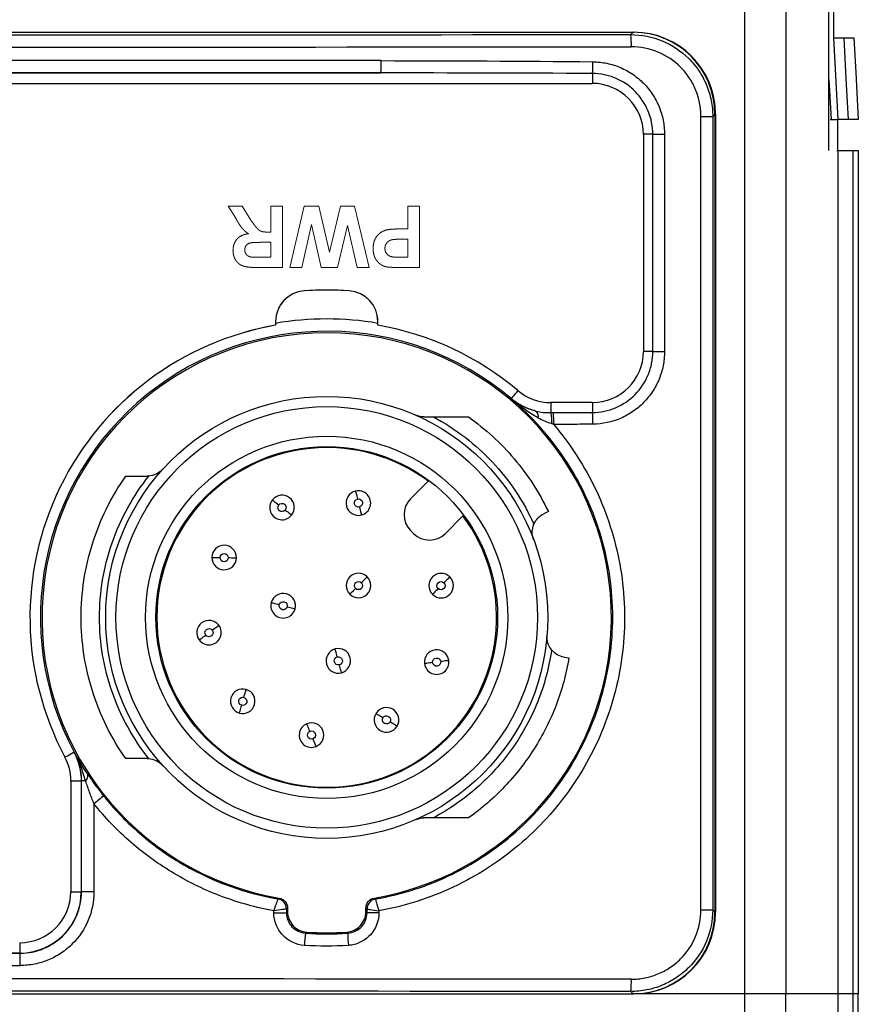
# Model space of a CAD drawing. Header units: millimetres. Extents: x 10 to 272, y 7 to 208.
# Tile 30 of 33: x 171 to 182, y 77 to 89. Entities that reach past the tile are written whole.
import ezdxf

# ---------------------------------------------------------------- set-up
doc = ezdxf.new("R2010")
doc.units = ezdxf.units.MM
doc.linetypes.add('HIDDEN', pattern=[1.905, 1.27, -0.635])

msp = doc.modelspace()

# ---------------------------------------------------------------- linework, layer by layer
at = {"color": 7, "linetype": 'Continuous', "lineweight": 25}
for p, q in [((180.166, 77.385), (180.166, 91.157)), ((180.665, 91.157), (180.665, 77.385)), ((181.248, 89.442), (181.248, 89.067)), ((154.058, 89.135), (178.802, 89.135)), ((178.773, 89.106), (178.802, 89.135)), ((178.802, 89.135), (178.808, 89.135)), ((181.305, 88.067), (181.252, 89.067)), ((170.299, 88.638), (175.72, 88.638)), ((170.301, 88.51), (178.301, 88.51)), ((179.629, 78.413), (179.629, 88.107)), ((179.629, 88.107), (179.773, 88.107)), ((179.801, 88.135), (179.773, 88.107)), ((179.773, 88.107), (179.773, 78.413)), ((179.801, 78.385), (179.801, 88.135)), ((179.808, 88.135), (179.808, 78.385)), ((181.207, 88.067), (181.219, 88.067)), ((181.219, 88.067), (181.305, 88.067)), ((181.301, 87.692), (181.301, 88.067)), ((178.926, 87.885), (178.926, 85.235)), ((179.041, 87.888), (179.184, 87.888)), ((179.041, 85.232), (179.041, 87.888)), ((179.184, 87.888), (179.184, 85.232)), ((181.29, 87.692), (181.305, 87.692)), ((181.305, 77.385), (181.305, 87.692)), ((181.305, 87.692), (181.489, 87.692)), ((181.489, 77.385), (181.489, 87.692)), ((181.489, 87.692), (181.551, 87.692)), ((181.551, 87.692), (181.551, 77.385)), ((174.433, 85.601), (174.433, 85.556)), ((175.683, 85.556), (175.683, 85.601)), ((179.041, 85.232), (179.184, 85.232)), ((178.301, 84.61), (177.796, 84.61)), ((176.083, 83.435), (176.297, 83.649)), ((177.765, 83.277), (177.711, 83.251)), ((176.722, 83.225), (176.507, 83.01)), ((176.118, 83.01), (176.083, 83.046)), ((177.957, 81.5), (178.016, 81.49)), ((171.933, 79.985), (171.933, 78.635)), ((172.06, 79.986), (172.06, 78.632)), ((172.062, 78.631), (172.062, 79.986)), ((172.112, 79.986), (172.062, 79.986)), ((172.214, 79.708), (172.214, 78.631)), ((172.06, 78.632), (172.062, 78.631)), ((172.214, 78.631), (172.062, 78.631)), ((174.412, 78.376), (174.412, 78.4)), ((174.412, 78.376), (174.566, 78.376)), ((174.566, 78.421), (174.566, 78.376)), ((174.579, 78.433), (174.579, 78.389)), ((175.536, 78.389), (175.536, 78.433)), ((175.55, 78.376), (175.55, 78.421)), ((175.696, 78.376), (175.55, 78.376)), ((175.696, 78.4), (175.696, 78.376)), ((179.629, 78.413), (179.773, 78.413)), ((179.773, 78.413), (179.801, 78.385)), ((171.31, 77.882), (161.543, 77.882)), ((171.312, 77.881), (171.31, 77.882)), ((154.058, 77.385), (178.802, 77.385)), ((178.802, 77.385), (178.773, 77.414)), ((178.808, 77.385), (178.802, 77.385)), ((180.166, 77.385), (178.808, 77.385)), ((180.166, 76.985), (180.166, 77.385)), ((180.665, 77.385), (180.166, 77.385)), ((180.665, 76.985), (180.665, 77.385)), ((181.305, 77.385), (180.665, 77.385)), ((181.305, 76.985), (181.305, 77.385)), ((181.489, 77.385), (181.305, 77.385)), ((181.489, 76.985), (181.489, 77.385)), ((181.551, 77.385), (181.489, 77.385)), ((181.551, 76.985), (181.551, 77.385))]:
    msp.add_line(p, q, dxfattribs=at)
at = {"color": 8, "linetype": 'Continuous', "lineweight": 25}
for p, q in [((178.304, 88.631), (178.304, 88.51)), ((181.193, 88.558), (181.219, 88.067)), ((179.041, 87.888), (178.926, 87.888)), ((179.041, 85.232), (178.926, 85.232)), ((177.795, 84.61), (177.795, 84.487)), ((178.304, 84.61), (178.304, 84.489)), ((171.933, 79.986), (172.06, 79.986)), ((171.933, 78.632), (172.06, 78.632)), ((171.31, 78.01), (171.31, 77.882))]:
    msp.add_line(p, q, dxfattribs=at)
at = {"color": 7, "linetype": 'HIDDEN', "lineweight": 18}
for p, q in [((170.301, 88.51), (178.301, 88.51)), ((178.926, 87.885), (178.926, 85.235)), ((173.947, 86.862), (173.856, 87.01)), ((173.856, 87.01), (174.024, 87.01)), ((174.024, 87.01), (174.131, 86.84)), ((174.375, 87.01), (174.519, 87.01)), ((174.375, 86.693), (174.375, 87.01)), ((174.519, 87.01), (174.519, 86.26)), ((174.606, 86.26), (174.782, 87.01)), ((174.782, 87.01), (174.961, 87.01)), ((174.961, 87.01), (175.091, 86.449)), ((175.091, 86.449), (175.225, 87.01)), ((175.225, 87.01), (175.397, 87.01)), ((175.397, 87.01), (175.577, 86.26)), ((176.048, 87.01), (176.192, 87.01)), ((176.048, 86.731), (176.048, 87.01)), ((176.192, 87.01), (176.192, 86.26)), ((174.87, 86.784), (174.754, 86.26)), ((174.992, 86.26), (174.87, 86.784)), ((175.312, 86.775), (175.189, 86.26)), ((175.429, 86.26), (175.312, 86.775)), ((174.343, 86.693), (174.375, 86.693)), ((175.949, 86.731), (176.048, 86.731)), ((174.375, 86.568), (174.259, 86.568)), ((174.375, 86.385), (174.375, 86.568)), ((176.048, 86.606), (175.961, 86.606)), ((176.048, 86.385), (176.048, 86.606)), ((174.252, 86.385), (174.375, 86.385)), ((175.972, 86.385), (176.048, 86.385)), ((174.519, 86.26), (174.204, 86.26)), ((174.754, 86.26), (174.606, 86.26)), ((175.189, 86.26), (174.992, 86.26)), ((175.577, 86.26), (175.429, 86.26)), ((176.192, 86.26), (175.952, 86.26)), ((174.433, 85.601), (174.433, 85.556)), ((175.683, 85.556), (175.683, 85.601)), ((178.301, 84.61), (177.796, 84.61)), ((171.933, 79.985), (171.933, 78.635))]:
    msp.add_line(p, q, dxfattribs=at)
at = {"color": 7, "linetype": 'Continuous', "lineweight": 25, "flags": 128}
for points in [[(181.374, 89.067), (181.4, 88.568), (181.427, 88.067)], [(181.498, 89.067), (181.525, 88.568), (181.525, 88.562), (181.551, 88.067)], [(177.31, 84.655), (177.311, 84.657), (177.312, 84.659)], [(175.409, 83.528), (175.409, 83.526), (175.411, 83.52), (175.413, 83.512), (175.416, 83.499), (175.42, 83.485), (175.424, 83.468), (175.428, 83.45), (175.433, 83.431)], [(174.394, 83.421), (174.395, 83.42), (174.4, 83.417), (174.407, 83.411), (174.417, 83.403), (174.429, 83.394), (174.442, 83.383), (174.457, 83.371), (174.472, 83.359)], [(174.551, 83.297), (174.566, 83.285), (174.581, 83.273), (174.594, 83.263), (174.606, 83.253), (174.616, 83.246), (174.623, 83.24), (174.628, 83.236), (174.629, 83.235)], [(175.457, 83.334), (175.462, 83.315), (175.466, 83.297), (175.471, 83.28), (175.474, 83.265), (175.477, 83.253), (175.48, 83.244), (175.481, 83.239), (175.481, 83.237)], [(173.655, 82.718), (173.657, 82.717), (173.663, 82.717), (173.672, 82.717), (173.684, 82.717), (173.7, 82.717), (173.717, 82.717), (173.736, 82.716), (173.755, 82.716)], [(173.855, 82.715), (173.875, 82.715), (173.893, 82.714), (173.911, 82.714), (173.926, 82.714), (173.938, 82.714), (173.947, 82.714), (173.953, 82.714), (173.955, 82.714)], [(175.553, 82.48), (175.551, 82.479), (175.547, 82.475), (175.541, 82.468), (175.532, 82.459), (175.521, 82.449), (175.509, 82.436), (175.496, 82.423), (175.482, 82.409)], [(176.561, 82.479), (176.56, 82.477), (176.556, 82.473), (176.549, 82.467), (176.54, 82.458), (176.53, 82.447), (176.517, 82.435), (176.504, 82.422), (176.49, 82.408)], [(175.411, 82.339), (175.397, 82.325), (175.384, 82.312), (175.372, 82.299), (175.361, 82.289), (175.352, 82.28), (175.346, 82.273), (175.342, 82.269), (175.34, 82.268)], [(176.42, 82.337), (176.406, 82.323), (176.392, 82.31), (176.38, 82.298), (176.37, 82.287), (176.361, 82.278), (176.354, 82.272), (176.35, 82.268), (176.349, 82.266)], [(174.381, 82.166), (174.383, 82.166), (174.389, 82.164), (174.398, 82.162), (174.41, 82.159), (174.424, 82.155), (174.441, 82.15), (174.459, 82.145), (174.478, 82.14)], [(174.575, 82.114), (174.594, 82.109), (174.612, 82.105), (174.628, 82.1), (174.643, 82.096), (174.655, 82.093), (174.664, 82.091), (174.669, 82.089), (174.671, 82.089)], [(173.66, 81.829), (173.675, 81.841), (173.69, 81.852), (173.704, 81.862), (173.716, 81.871), (173.726, 81.879), (173.734, 81.884), (173.738, 81.888), (173.74, 81.889)], [(173.5, 81.709), (173.501, 81.71), (173.506, 81.713), (173.513, 81.719), (173.523, 81.727), (173.535, 81.736), (173.549, 81.746), (173.564, 81.757), (173.58, 81.769)], [(175.187, 81.502), (175.182, 81.521), (175.177, 81.539), (175.173, 81.556), (175.169, 81.57), (175.166, 81.582), (175.163, 81.591), (175.162, 81.597), (175.161, 81.599)], [(176.55, 81.458), (176.548, 81.458), (176.542, 81.457), (176.533, 81.456), (176.521, 81.454), (176.506, 81.453), (176.488, 81.45), (176.47, 81.448), (176.45, 81.445)], [(175.239, 81.309), (175.238, 81.311), (175.237, 81.316), (175.234, 81.325), (175.231, 81.337), (175.227, 81.352), (175.223, 81.369), (175.218, 81.387), (175.213, 81.406)], [(176.351, 81.433), (176.332, 81.43), (176.313, 81.428), (176.296, 81.425), (176.281, 81.423), (176.269, 81.422), (176.26, 81.421), (176.254, 81.42), (176.252, 81.42)], [(174.046, 81.008), (174.051, 81.027), (174.056, 81.045), (174.061, 81.061), (174.065, 81.076), (174.068, 81.088), (174.07, 81.097), (174.072, 81.102), (174.072, 81.104)], [(173.992, 80.815), (173.993, 80.817), (173.994, 80.823), (173.997, 80.831), (174, 80.843), (174.004, 80.858), (174.009, 80.875), (174.014, 80.893), (174.019, 80.912)], [(175.745, 80.758), (175.728, 80.768), (175.712, 80.777), (175.697, 80.786), (175.684, 80.793), (175.673, 80.8), (175.665, 80.804), (175.66, 80.807), (175.659, 80.808)], [(174.853, 80.593), (174.845, 80.611), (174.838, 80.629), (174.832, 80.645), (174.826, 80.659), (174.821, 80.67), (174.818, 80.679), (174.816, 80.684), (174.815, 80.686)], [(175.918, 80.657), (175.916, 80.658), (175.911, 80.661), (175.903, 80.665), (175.892, 80.672), (175.879, 80.679), (175.864, 80.688), (175.848, 80.697), (175.831, 80.707)], [(174.928, 80.408), (174.927, 80.41), (174.925, 80.415), (174.922, 80.424), (174.917, 80.435), (174.911, 80.449), (174.905, 80.465), (174.898, 80.483), (174.89, 80.501)], [(171.972, 80.339), (171.973, 80.339), (171.973, 80.339)], [(172.062, 79.986), (172.061, 79.986), (172.06, 79.986)], [(174.462, 78.545), (174.464, 78.546), (174.475, 78.556)], [(175.64, 78.556), (175.644, 78.552), (175.654, 78.544)], [(174.579, 78.433), (174.571, 78.426), (174.566, 78.421)], [(174.566, 78.376), (174.571, 78.381), (174.579, 78.389)], [(175.55, 78.421), (175.544, 78.426), (175.536, 78.433)], [(175.536, 78.389), (175.544, 78.381), (175.55, 78.376)], [(174.813, 78.139), (174.804, 78.131), (174.799, 78.127)], [(175.316, 78.127), (175.31, 78.132), (175.302, 78.139)]]:
    msp.add_lwpolyline(points, dxfattribs=at)
at = {"color": 8, "linetype": 'Continuous', "lineweight": 25, "flags": 128}
for points in [[(177.394, 84.757), (177.39, 84.752), (177.372, 84.73), (177.355, 84.711), (177.341, 84.693), (177.329, 84.679), (177.32, 84.668), (177.314, 84.662), (177.312, 84.659)], [(171.859, 80.279), (171.865, 80.282), (171.89, 80.295), (171.912, 80.307), (171.932, 80.318), (171.949, 80.326), (171.961, 80.333), (171.969, 80.337), (171.972, 80.339)]]:
    msp.add_lwpolyline(points, dxfattribs=at)
at = {"color": 7, "linetype": 'Continuous', "lineweight": 25}
for radius in [2.7, 2.575, 2.213, 2.087]:
    msp.add_circle((175.058, 81.985), radius, dxfattribs=at)
for centre, radius, start, end in [((177.747, 88.992), 1.032, 358.0075, 6.3461), ((178.808, 88.135), 1, 0, 90), ((174.357, 88.752), 1.368, 355.2171, 1.5048), ((176.497, 88.772), 1.813, 355.5416, 0.0708), ((178.301, 87.885), 0.625, 0, 90), ((174.808, 85.601), 0.375, 93.9546, 180), ((175.058, 81.985), 4, 86.0454, 93.9546), ((175.308, 85.601), 0.375, 0, 86.0454), ((175.058, 81.985), 3.625, 99.9282, 208.0725), ((175.058, 81.985), 3.625, 49.8808, 80.0718), ((175.058, 81.985), 3.497, 49.8676, 208.0815), ((175.058, 81.985), 3.478, 279.6388, 260.3612), ((178.301, 85.235), 0.625, 270, 0), ((177.796, 85.235), 0.625, 229.8808, 270), ((177.56, 84.439), 0.0837, 347.9126, 53.2251), ((177.212, 84.357), 0.598, 359.2328, 12.5648), ((176.11, 84.352), 1.722, 359.6462, 4.4948), ((176.497, 84.348), 1.813, 359.9292, 4.4584), ((175.058, 81.985), 2.075, 53.3129, 135), ((175.445, 83.382), 0.15, 104, 284), ((175.445, 83.382), 0.15, 284, 104), ((175.058, 81.985), 2.075, 135, 315), ((174.512, 83.328), 0.15, 141.625, 321.625), ((174.512, 83.328), 0.15, 321.625, 141.625), ((176.277, 83.24), 0.275, 135, 225), ((175.058, 81.985), 2.075, 315, 36.6871), ((176.313, 83.205), 0.275, 225, 315), ((173.805, 82.716), 0.15, 359.25, 179.25), ((173.805, 82.716), 0.15, 179.25, 359.25), ((175.447, 82.374), 0.15, 45, 225), ((175.447, 82.374), 0.15, 225, 45), ((176.455, 82.373), 0.15, 45, 225), ((176.455, 82.373), 0.15, 225, 45), ((174.526, 82.127), 0.15, 345, 165), ((174.526, 82.127), 0.15, 165, 345), ((173.62, 81.799), 0.15, 36.875, 216.875), ((173.62, 81.799), 0.15, 216.875, 36.875), ((175.2, 81.454), 0.15, 105, 285), ((175.2, 81.454), 0.15, 285, 105), ((176.401, 81.439), 0.15, 7.375, 187.375), ((176.401, 81.439), 0.15, 187.375, 7.375), ((174.032, 80.96), 0.15, 74.5, 254.5), ((174.032, 80.96), 0.15, 254.5, 74.5), ((175.788, 80.733), 0.15, 329.75, 149.75), ((175.788, 80.733), 0.15, 149.75, 329.75), ((174.872, 80.547), 0.15, 112.125, 292.125), ((174.872, 80.547), 0.15, 292.125, 112.125), ((171.308, 79.985), 0.625, 0, 28.0725), ((172.062, 80.047), 0.0795, 309.5297, 15.2809), ((174.476, 76.946), 3.57, 126.8683, 129.3094), ((171.308, 78.635), 0.625, 270, 0), ((174.441, 78.421), 0.125, 0.0164, 80.1661), ((174.441, 78.421), 0.125, 0.0148, 80.1296), ((175.675, 78.421), 0.125, 99.8416, 179.9834), ((175.675, 78.421), 0.125, 99.8752, 179.9405), ((178.808, 78.385), 1, 270, 0), ((176.312, 77.911), 1.528, 171.8799, 177.5162), ((175.058, 81.985), 3.853, 266.3661, 273.6339), ((176.746, 78.108), 1.43, 179.2687, 185.2726), ((168.717, 77.767), 2.598, 359.2077, 2.516), ((177.747, 77.528), 1.032, 353.654, 1.9925)]:
    msp.add_arc(centre, radius, start, end, dxfattribs=at)
at = {"color": 7, "linetype": 'HIDDEN', "lineweight": 18}
for centre, radius, start, end in [((178.301, 87.885), 0.625, 0, 90), ((174.808, 85.601), 0.375, 93.9546, 180), ((175.058, 81.985), 4, 86.0454, 93.9546), ((175.308, 85.601), 0.375, 0, 86.0454), ((175.058, 81.985), 3.625, 99.9282, 208.0725), ((175.058, 81.985), 3.625, 49.8808, 80.0718), ((178.301, 85.235), 0.625, 270, 0), ((177.796, 85.235), 0.625, 229.8808, 270), ((171.308, 79.985), 0.625, 0, 28.0725), ((171.308, 78.635), 0.625, 270, 0)]:
    msp.add_arc(centre, radius, start, end, dxfattribs=at)
at = {"color": 8, "linetype": 'Continuous', "lineweight": 25}
msp.add_arc((175.058, 81.985), 3.647, 80.1334, 99.8666, dxfattribs=at)
at = {"color": 7, "linetype": 'Continuous', "lineweight": 25}
for centre, major_axis, ratio, start_param, end_param in [((166.426, 94.773), (324.85, 0), 0.017455, 4.674373, 4.750405), ((178.801, 88.135), (0.707, 0.707), 0.999695, 5.497939, 7.068431), ((166.426, 94.623), (325, 0), 0.017447, 4.674373, 4.750405), ((166.426, 83.12), (325, 0), 0.017447, 1.542183, 1.558882), ((166.426, 82.97), (324.85, 0), 0.017455, 1.542183, 1.558882), ((171.31, 78.633), (0.53, -0.53), 0.999817, 5.497939, 7.068431), ((178.801, 78.385), (0.707, -0.707), 0.999695, 5.497939, 7.068431), ((166.426, 83.55), (324.85, 0), 0.017455, 4.697349, 4.727429), ((166.426, 83.4), (325, 0), 0.017447, 4.697349, 4.727429), ((166.426, 71.898), (325, 0), 0.017447, 1.53278, 1.608812), ((166.426, 71.748), (324.85, 0), 0.017455, 1.53278, 1.608812)]:
    msp.add_ellipse(centre, major_axis=major_axis, ratio=ratio, start_param=start_param, end_param=end_param, dxfattribs=at)
for points, knots in [([(181.193, 87.692), (181.193, 88.609), (181.192, 89.526), (181.192, 90.443), (181.192, 90.681), (181.192, 90.919), (181.192, 91.157)], [0, 0, 0, 0, 0.005502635, 0.005502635, 0.005502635, 0.00693228, 0.00693228, 0.00693228, 0.00693228]), ([(178.773, 89.106), (178.905, 89.106), (179.036, 89.08), (179.277, 88.98), (179.388, 88.906), (179.527, 88.768), (179.569, 88.716), (179.641, 88.608), (179.672, 88.55), (179.722, 88.429), (179.741, 88.366), (179.767, 88.238), (179.773, 88.173), (179.773, 88.107)], [0, 0, 0, 0, 0.25, 0.25, 0.5, 0.5, 0.625, 0.625, 0.75, 0.75, 0.875, 0.875, 1, 1, 1, 1]), ([(179.629, 88.107), (179.629, 88.163), (179.624, 88.218), (179.602, 88.327), (179.586, 88.381), (179.543, 88.484), (179.517, 88.533), (179.455, 88.625), (179.419, 88.669), (179.302, 88.786), (179.207, 88.849), (179.002, 88.934), (178.891, 88.956), (178.779, 88.956)], [0, 0, 0, 0, 0.125, 0.125, 0.25, 0.25, 0.375, 0.375, 0.5, 0.5, 0.75, 0.75, 1, 1, 1, 1]), ([(178.31, 88.774), (178.368, 88.773), (178.425, 88.767), (178.537, 88.744), (178.592, 88.726), (178.698, 88.681), (178.748, 88.654), (178.843, 88.589), (178.888, 88.552), (178.969, 88.47), (179.006, 88.424), (179.069, 88.328), (179.096, 88.278), (179.139, 88.171), (179.156, 88.115), (179.178, 88.003), (179.184, 87.946), (179.184, 87.888)], [0, 0, 0, 0, 0.125, 0.125, 0.25, 0.25, 0.375, 0.375, 0.5, 0.5, 0.625, 0.625, 0.75, 0.75, 0.875, 0.875, 1, 1, 1, 1]), ([(179.041, 87.888), (179.041, 87.937), (179.036, 87.985), (179.018, 88.079), (179.003, 88.126), (178.948, 88.26), (178.894, 88.342), (178.757, 88.48), (178.676, 88.535), (178.542, 88.592), (178.495, 88.606), (178.401, 88.625), (178.353, 88.63), (178.304, 88.631)], [0, 0, 0, 0, 0.125, 0.125, 0.25, 0.25, 0.5, 0.5, 0.75, 0.75, 0.875, 0.875, 1, 1, 1, 1]), ([(178.304, 84.489), (178.402, 84.49), (178.497, 84.51), (178.676, 84.585), (178.757, 84.64), (178.894, 84.778), (178.948, 84.86), (179.003, 84.994), (179.018, 85.041), (179.036, 85.136), (179.041, 85.184), (179.041, 85.232)], [0, 0, 0, 0, 0.25, 0.25, 0.5, 0.5, 0.75, 0.75, 0.875, 0.875, 1, 1, 1, 1]), ([(179.184, 85.232), (179.184, 85.174), (179.178, 85.117), (179.156, 85.005), (179.139, 84.949), (179.096, 84.843), (179.069, 84.792), (179.006, 84.696), (178.969, 84.651), (178.889, 84.569), (178.844, 84.531), (178.749, 84.467), (178.699, 84.439), (178.54, 84.372), (178.426, 84.347), (178.31, 84.346)], [0, 0, 0, 0, 0.125, 0.125, 0.25, 0.25, 0.375, 0.375, 0.5, 0.5, 0.625, 0.625, 0.75, 0.75, 1, 1, 1, 1]), ([(175.654, 78.544), (175.982, 78.601), (176.295, 78.702), (176.742, 78.921), (176.886, 79.004), (177.158, 79.189), (177.287, 79.291), (177.531, 79.513), (177.647, 79.634), (177.857, 79.888), (177.952, 80.022), (178.124, 80.302), (178.2, 80.449), (178.332, 80.755), (178.386, 80.911), (178.472, 81.228), (178.504, 81.389), (178.545, 81.717), (178.554, 81.885), (178.548, 82.216), (178.533, 82.382), (178.48, 82.71), (178.404, 83.03), (178.284, 83.337), (178.141, 83.636), (178.059, 83.781), (177.877, 84.055), (177.777, 84.185), (177.557, 84.431), (177.438, 84.548), (177.31, 84.655)], [0, 0, 0, 0, 0.125, 0.125, 0.1875, 0.1875, 0.25, 0.25, 0.3125, 0.3125, 0.375, 0.375, 0.4375, 0.4375, 0.5, 0.5, 0.5625, 0.5625, 0.625, 0.625, 0.6875, 0.6875, 0.75, 0.8125, 0.8125, 0.875, 0.875, 0.9375, 0.9375, 1, 1, 1, 1]), ([(177.642, 84.421), (177.582, 84.455), (177.525, 84.492), (177.415, 84.571), (177.362, 84.612), (177.31, 84.655)], [0, 0, 0, 0, 0.5, 0.5, 1, 1, 1, 1]), ([(177.611, 84.506), (177.551, 84.52), (177.496, 84.541), (177.397, 84.591), (177.352, 84.621), (177.31, 84.655)], [0, 0, 0, 0, 0.5, 0.5, 1, 1, 1, 1]), ([(177.611, 84.506), (177.556, 84.519), (177.502, 84.54), (177.402, 84.591), (177.355, 84.622), (177.312, 84.659)], [0, 0, 0, 0, 0.5, 0.5, 1, 1, 1, 1]), ([(177.826, 84.487), (177.9, 84.487), (177.975, 84.488), (178.049, 84.488), (178.134, 84.488), (178.219, 84.489), (178.304, 84.489)], [0, 0, 0, 0, 0.0004456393, 0.0004456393, 0.0004456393, 0.0009562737, 0.0009562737, 0.0009562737, 0.0009562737]), ([(177.831, 84.341), (177.934, 84.22), (178.029, 84.092), (178.201, 83.825), (178.279, 83.684), (178.484, 83.251), (178.58, 82.949), (178.666, 82.479), (178.684, 82.319), (178.699, 82), (178.697, 81.84), (178.656, 81.36), (178.589, 81.051), (178.427, 80.602), (178.363, 80.454), (178.216, 80.171), (178.135, 80.036), (177.954, 79.776), (177.855, 79.652), (177.64, 79.415), (177.524, 79.304), (177.282, 79.1), (177.155, 79.006), (176.888, 78.834), (176.747, 78.756), (176.314, 78.553), (176.012, 78.456), (175.696, 78.4)], [0, 0, 0, 0, 0.0625, 0.0625, 0.125, 0.125, 0.25, 0.25, 0.3125, 0.3125, 0.375, 0.375, 0.5, 0.5, 0.5625, 0.5625, 0.625, 0.625, 0.6875, 0.6875, 0.75, 0.75, 0.8125, 0.8125, 0.875, 0.875, 1, 1, 1, 1]), ([(176.246, 84.435), (176.27, 84.435), (176.294, 84.435), (176.318, 84.435), (176.332, 84.435), (176.347, 84.435), (176.361, 84.435)], [0, 0, 0, 0, 0.0001495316, 0.0001495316, 0.0001495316, 0.000238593, 0.000238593, 0.000238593, 0.000238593]), ([(176.361, 84.435), (176.497, 84.363), (176.627, 84.279), (176.868, 84.093), (176.979, 83.993), (177.287, 83.665), (177.462, 83.406), (177.588, 83.123)], [0, 0, 0, 0, 0.25, 0.25, 0.5, 0.5, 1, 1, 1, 1]), ([(176.361, 84.435), (176.416, 84.435), (176.472, 84.435), (176.527, 84.435), (176.571, 84.435), (176.614, 84.435), (176.658, 84.435), (176.702, 84.435), (176.745, 84.435), (176.789, 84.435)], [0, 0, 0, 0, 0.0003472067, 0.0003472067, 0.0003472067, 0.0006241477, 0.0006241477, 0.0006241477, 0.0009011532, 0.0009011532, 0.0009011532, 0.0009011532]), ([(176.789, 84.435), (176.894, 84.361), (176.993, 84.281), (177.179, 84.11), (177.265, 84.02), (177.511, 83.73), (177.654, 83.511), (177.765, 83.277)], [0, 0, 0, 0, 0.25, 0.25, 0.5, 0.5, 1, 1, 1, 1]), ([(178.31, 84.346), (178.224, 84.345), (178.139, 84.344), (178.054, 84.343), (177.98, 84.343), (177.906, 84.342), (177.831, 84.341)], [0, 0, 0, 0, 0.0005111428, 0.0005111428, 0.0005111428, 0.0009572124, 0.0009572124, 0.0009572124, 0.0009572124]), ([(172.603, 80.26), (172.427, 80.51), (172.288, 80.792), (172.103, 81.381), (172.058, 81.688), (172.058, 82.283), (172.103, 82.589), (172.288, 83.178), (172.427, 83.46), (172.603, 83.71)], [0, 0, 0, 0, 0.25, 0.25, 0.5, 0.5, 0.75, 0.75, 1, 1, 1, 1]), ([(172.884, 80.259), (172.693, 80.5), (172.539, 80.78), (172.333, 81.372), (172.283, 81.683), (172.283, 82.287), (172.333, 82.599), (172.539, 83.191), (172.693, 83.47), (172.884, 83.711)], [0, 0, 0, 0, 0.25, 0.25, 0.5, 0.5, 0.75, 0.75, 1, 1, 1, 1]), ([(172.603, 83.71), (172.647, 83.71), (172.691, 83.71), (172.734, 83.71), (172.778, 83.71), (172.822, 83.71), (172.866, 83.71)], [0, 0, 0, 0, 0.0002882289, 0.0002882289, 0.0002882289, 0.0005764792, 0.0005764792, 0.0005764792, 0.0005764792]), ([(174.472, 83.359), (174.489, 83.381), (174.521, 83.385), (174.564, 83.35), (174.568, 83.319), (174.551, 83.297)], [0, 0, 0, 0, 0.5, 0.5, 1, 1, 1, 1]), ([(175.457, 83.334), (175.43, 83.327), (175.403, 83.343), (175.39, 83.397), (175.406, 83.424), (175.433, 83.431)], [0, 0, 0, 0, 0.5, 0.5, 1, 1, 1, 1]), ([(175.433, 83.431), (175.46, 83.438), (175.487, 83.421), (175.5, 83.368), (175.484, 83.34), (175.457, 83.334)], [0, 0, 0, 0, 0.5, 0.5, 1, 1, 1, 1]), ([(174.551, 83.297), (174.534, 83.276), (174.502, 83.272), (174.459, 83.306), (174.455, 83.338), (174.472, 83.359)], [0, 0, 0, 0, 0.5, 0.5, 1, 1, 1, 1]), ([(173.755, 82.716), (173.755, 82.744), (173.778, 82.766), (173.833, 82.765), (173.855, 82.742), (173.855, 82.715)], [0, 0, 0, 0, 0.5, 0.5, 1, 1, 1, 1]), ([(173.855, 82.715), (173.855, 82.687), (173.832, 82.665), (173.777, 82.666), (173.755, 82.689), (173.755, 82.716)], [0, 0, 0, 0, 0.5, 0.5, 1, 1, 1, 1]), ([(175.411, 82.339), (175.392, 82.358), (175.392, 82.39), (175.431, 82.429), (175.462, 82.429), (175.482, 82.409)], [0, 0, 0, 0, 0.5, 0.5, 1, 1, 1, 1]), ([(176.42, 82.337), (176.4, 82.357), (176.4, 82.388), (176.439, 82.427), (176.471, 82.427), (176.49, 82.408)], [0, 0, 0, 0, 0.5, 0.5, 1, 1, 1, 1]), ([(175.482, 82.409), (175.501, 82.39), (175.501, 82.358), (175.462, 82.319), (175.431, 82.319), (175.411, 82.339)], [0, 0, 0, 0, 0.5, 0.5, 1, 1, 1, 1]), ([(176.49, 82.408), (176.51, 82.388), (176.51, 82.357), (176.471, 82.318), (176.439, 82.318), (176.42, 82.337)], [0, 0, 0, 0, 0.5, 0.5, 1, 1, 1, 1]), ([(174.478, 82.14), (174.485, 82.167), (174.513, 82.183), (174.566, 82.169), (174.582, 82.141), (174.575, 82.114)], [0, 0, 0, 0, 0.5, 0.5, 1, 1, 1, 1]), ([(174.575, 82.114), (174.568, 82.088), (174.54, 82.072), (174.487, 82.086), (174.471, 82.114), (174.478, 82.14)], [0, 0, 0, 0, 0.5, 0.5, 1, 1, 1, 1]), ([(173.58, 81.769), (173.563, 81.791), (173.568, 81.822), (173.612, 81.855), (173.643, 81.851), (173.66, 81.829)], [0, 0, 0, 0, 0.5, 0.5, 1, 1, 1, 1]), ([(173.66, 81.829), (173.676, 81.807), (173.672, 81.776), (173.628, 81.742), (173.596, 81.747), (173.58, 81.769)], [0, 0, 0, 0, 0.5, 0.5, 1, 1, 1, 1]), ([(177.804, 81.589), (177.773, 81.374), (177.717, 81.161), (177.554, 80.753), (177.448, 80.558), (177.26, 80.293), (177.192, 80.209), (177.049, 80.05), (176.975, 79.976), (176.734, 79.764), (176.554, 79.638), (176.361, 79.535)], [0, 0, 0, 0, 0.25, 0.25, 0.5, 0.5, 0.625, 0.625, 0.75, 0.75, 1, 1, 1, 1]), ([(177.957, 81.5), (177.927, 81.505), (177.9, 81.515), (177.848, 81.544), (177.824, 81.564), (177.804, 81.589)], [0, 0, 0, 0, 0.5, 0.5, 1, 1, 1, 1]), ([(175.213, 81.406), (175.186, 81.398), (175.159, 81.414), (175.145, 81.468), (175.16, 81.495), (175.187, 81.502)], [0, 0, 0, 0, 0.5, 0.5, 1, 1, 1, 1]), ([(175.187, 81.502), (175.214, 81.509), (175.241, 81.493), (175.255, 81.44), (175.24, 81.413), (175.213, 81.406)], [0, 0, 0, 0, 0.5, 0.5, 1, 1, 1, 1]), ([(176.351, 81.433), (176.348, 81.46), (176.367, 81.485), (176.422, 81.492), (176.447, 81.473), (176.45, 81.445)], [0, 0, 0, 0, 0.5, 0.5, 1, 1, 1, 1]), ([(178.016, 81.49), (177.984, 81.295), (177.932, 81.101), (177.789, 80.728), (177.698, 80.548), (177.486, 80.212), (177.364, 80.057), (177.164, 79.847), (177.094, 79.78), (176.947, 79.653), (176.87, 79.592), (176.789, 79.535)], [0, 0, 0, 0, 0.25, 0.25, 0.5, 0.5, 0.75, 0.75, 0.875, 0.875, 1, 1, 1, 1]), ([(176.45, 81.445), (176.454, 81.418), (176.435, 81.393), (176.38, 81.386), (176.355, 81.405), (176.351, 81.433)], [0, 0, 0, 0, 0.5, 0.5, 1, 1, 1, 1]), ([(174.019, 80.912), (173.992, 80.919), (173.977, 80.947), (173.992, 81), (174.019, 81.015), (174.046, 81.008)], [0, 0, 0, 0, 0.5, 0.5, 1, 1, 1, 1]), ([(174.046, 81.008), (174.072, 81.001), (174.088, 80.973), (174.073, 80.92), (174.046, 80.904), (174.019, 80.912)], [0, 0, 0, 0, 0.5, 0.5, 1, 1, 1, 1]), ([(175.831, 80.707), (175.817, 80.683), (175.787, 80.675), (175.739, 80.703), (175.731, 80.734), (175.745, 80.758)], [0, 0, 0, 0, 0.5, 0.5, 1, 1, 1, 1]), ([(175.745, 80.758), (175.759, 80.782), (175.789, 80.79), (175.837, 80.762), (175.845, 80.731), (175.831, 80.707)], [0, 0, 0, 0, 0.5, 0.5, 1, 1, 1, 1]), ([(174.89, 80.501), (174.865, 80.49), (174.836, 80.503), (174.815, 80.554), (174.827, 80.583), (174.853, 80.593)], [0, 0, 0, 0, 0.5, 0.5, 1, 1, 1, 1]), ([(174.853, 80.593), (174.878, 80.604), (174.907, 80.591), (174.928, 80.54), (174.916, 80.511), (174.89, 80.501)], [0, 0, 0, 0, 0.5, 0.5, 1, 1, 1, 1]), ([(171.972, 80.339), (172.001, 80.284), (172.023, 80.226), (172.053, 80.108), (172.06, 80.047), (172.06, 79.986)], [0, 0, 0, 0, 0.5, 0.5, 1, 1, 1, 1]), ([(172.112, 79.986), (172.094, 80.048), (172.075, 80.108), (172.03, 80.226), (172.003, 80.284), (171.973, 80.339)], [0, 0, 0, 0, 0.5, 0.5, 1, 1, 1, 1]), ([(172.866, 80.26), (172.822, 80.26), (172.778, 80.26), (172.735, 80.26), (172.691, 80.26), (172.647, 80.26), (172.603, 80.26)], [0, 0, 0, 0, 0.0002918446, 0.0002918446, 0.0002918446, 0.0005837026, 0.0005837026, 0.0005837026, 0.0005837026]), ([(172.138, 80.068), (172.167, 80.026), (172.198, 79.981), (172.264, 79.891), (172.298, 79.846), (172.334, 79.802)], [0, 0, 0, 0, 0.5, 0.5, 1, 1, 1, 1]), ([(172.214, 79.708), (172.196, 79.754), (172.178, 79.801), (172.144, 79.894), (172.128, 79.94), (172.112, 79.986)], [0, 0, 0, 0, 0.5, 0.5, 1, 1, 1, 1]), ([(174.412, 78.4), (174.197, 78.439), (173.987, 78.497), (173.581, 78.648), (173.383, 78.743), (173.008, 78.966), (172.83, 79.094), (172.501, 79.381), (172.35, 79.538), (172.214, 79.708)], [0, 0, 0, 0, 0.25, 0.25, 0.5, 0.5, 0.75, 0.75, 1, 1, 1, 1]), ([(172.43, 79.687), (172.56, 79.538), (172.703, 79.4), (173.012, 79.149), (173.176, 79.038), (173.523, 78.843), (173.704, 78.761), (174.075, 78.629), (174.266, 78.579), (174.462, 78.545)], [0, 0, 0, 0, 0.25, 0.25, 0.5, 0.5, 0.75, 0.75, 1, 1, 1, 1]), ([(176.361, 79.535), (176.346, 79.535), (176.331, 79.535), (176.316, 79.535), (176.293, 79.535), (176.269, 79.535), (176.246, 79.535)], [0.0002003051, 0.0002003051, 0.0002003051, 0.0002003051, 0.0002926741, 0.0002926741, 0.0002926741, 0.0004358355, 0.0004358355, 0.0004358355, 0.0004358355]), ([(171.312, 77.881), (171.362, 77.881), (171.41, 77.886), (171.506, 77.905), (171.554, 77.919), (171.644, 77.957), (171.687, 77.98), (171.769, 78.034), (171.807, 78.066), (171.911, 78.17), (171.967, 78.253), (172.042, 78.434), (172.062, 78.532), (172.062, 78.631)], [0, 0, 0, 0, 0.125, 0.125, 0.25, 0.25, 0.375, 0.375, 0.5, 0.5, 0.75, 0.75, 1, 1, 1, 1]), ([(172.214, 78.631), (172.214, 78.512), (172.19, 78.394), (172.101, 78.178), (172.033, 78.077), (171.909, 77.953), (171.863, 77.915), (171.765, 77.85), (171.713, 77.822), (171.604, 77.777), (171.547, 77.76), (171.432, 77.737), (171.374, 77.731), (171.314, 77.731)], [0, 0, 0, 0, 0.25, 0.25, 0.5, 0.5, 0.625, 0.625, 0.75, 0.75, 0.875, 0.875, 1, 1, 1, 1]), ([(174.462, 78.545), (174.461, 78.544), (174.455, 78.528), (174.437, 78.475), (174.424, 78.438), (174.412, 78.4)], [0, 0, 0, 0, 0.5, 0.5, 1, 1, 1, 1]), ([(174.475, 78.556), (174.504, 78.551), (174.531, 78.536), (174.569, 78.491), (174.579, 78.462), (174.579, 78.433)], [0, 0, 0, 0, 0.5, 0.5, 1, 1, 1, 1]), ([(175.536, 78.433), (175.536, 78.462), (175.547, 78.491), (175.584, 78.536), (175.611, 78.551), (175.64, 78.556)], [0, 0, 0, 0, 0.5, 0.5, 1, 1, 1, 1]), ([(175.653, 78.544), (175.653, 78.542), (175.657, 78.526), (175.672, 78.473), (175.684, 78.436), (175.696, 78.4)], [0, 0, 0, 0, 0.5, 0.5, 1, 1, 1, 1]), ([(174.566, 78.421), (174.564, 78.421), (174.547, 78.419), (174.49, 78.411), (174.451, 78.406), (174.412, 78.4)], [0, 0, 0, 0, 0.5, 0.5, 1, 1, 1, 1]), ([(174.785, 77.977), (174.684, 77.984), (174.588, 78.03), (174.486, 78.14), (174.459, 78.183), (174.422, 78.276), (174.412, 78.326), (174.412, 78.376)], [0, 0, 0, 0, 0.5, 0.5, 0.75, 0.75, 1, 1, 1, 1]), ([(174.566, 78.376), (174.566, 78.313), (174.591, 78.251), (174.676, 78.16), (174.736, 78.131), (174.799, 78.127)], [0, 0, 0, 0, 0.5, 0.5, 1, 1, 1, 1]), ([(174.579, 78.389), (174.579, 78.326), (174.604, 78.264), (174.69, 78.172), (174.75, 78.143), (174.813, 78.139)], [0, 0, 0, 0, 0.5, 0.5, 1, 1, 1, 1]), ([(175.302, 78.139), (175.365, 78.143), (175.425, 78.172), (175.511, 78.264), (175.536, 78.326), (175.536, 78.389)], [0, 0, 0, 0, 0.5, 0.5, 1, 1, 1, 1]), ([(175.316, 78.127), (175.38, 78.131), (175.44, 78.159), (175.525, 78.251), (175.55, 78.313), (175.55, 78.376)], [0, 0, 0, 0, 0.5, 0.5, 1, 1, 1, 1]), ([(175.696, 78.376), (175.696, 78.275), (175.656, 78.176), (175.553, 78.066), (175.512, 78.036), (175.422, 77.993), (175.373, 77.98), (175.322, 77.977)], [0, 0, 0, 0, 0.5, 0.5, 0.75, 0.75, 1, 1, 1, 1]), ([(175.55, 78.421), (175.551, 78.421), (175.567, 78.418), (175.62, 78.41), (175.658, 78.405), (175.696, 78.4)], [0, 0, 0, 0, 0.5, 0.5, 1, 1, 1, 1]), ([(179.773, 78.413), (179.773, 78.281), (179.747, 78.15), (179.647, 77.909), (179.572, 77.798), (179.434, 77.66), (179.382, 77.618), (179.274, 77.545), (179.216, 77.515), (179.095, 77.465), (179.032, 77.445), (178.904, 77.42), (178.839, 77.414), (178.773, 77.414)], [0, 0, 0, 0, 0.25, 0.25, 0.5, 0.5, 0.625, 0.625, 0.75, 0.75, 0.875, 0.875, 1, 1, 1, 1]), ([(178.779, 77.564), (178.835, 77.564), (178.89, 77.569), (178.999, 77.591), (179.052, 77.607), (179.155, 77.649), (179.204, 77.675), (179.297, 77.737), (179.341, 77.773), (179.458, 77.89), (179.522, 77.985), (179.607, 78.189), (179.629, 78.301), (179.629, 78.413)], [0, 0, 0, 0, 0.125, 0.125, 0.25, 0.25, 0.375, 0.375, 0.5, 0.5, 0.75, 0.75, 1, 1, 1, 1])]:
    msp.add_open_spline(points, degree=3, knots=knots, dxfattribs=at)
for points in [[(181.25, 89.067), (181.25, 89.067), (181.298, 89.067), (181.374, 89.067)], [(181.374, 89.067), (181.45, 89.067), (181.499, 89.067), (181.498, 89.067)], [(175.724, 88.788), (176.586, 88.787), (177.448, 88.784), (178.31, 88.774)], [(178.304, 88.631), (177.443, 88.636), (176.581, 88.637), (175.72, 88.638)], [(181.427, 88.067), (181.35, 88.067), (181.302, 88.067), (181.302, 88.067)], [(181.551, 88.067), (181.551, 88.067), (181.503, 88.067), (181.427, 88.067)], [(177.611, 84.506), (177.67, 84.491), (177.732, 84.486), (177.795, 84.487)], [(177.795, 84.487), (177.806, 84.487), (177.816, 84.487), (177.826, 84.487)], [(176.246, 84.435), (176.212, 84.435), (176.178, 84.442), (176.145, 84.456)], [(177.81, 84.349), (177.751, 84.368), (177.695, 84.392), (177.642, 84.421)], [(177.831, 84.341), (177.824, 84.344), (177.817, 84.346), (177.81, 84.349)], [(173.052, 83.793), (173.008, 83.744), (172.945, 83.715), (172.884, 83.711)], [(172.884, 83.711), (172.878, 83.71), (172.872, 83.71), (172.866, 83.71)], [(177.588, 83.123), (177.613, 83.182), (177.657, 83.225), (177.711, 83.251)], [(177.584, 82.937), (177.561, 82.999), (177.565, 83.068), (177.588, 83.123)], [(177.804, 81.589), (177.766, 81.635), (177.743, 81.7), (177.749, 81.767)], [(172.138, 80.068), (172.074, 80.164), (172.022, 80.251), (171.973, 80.339)], [(172.062, 79.986), (172.062, 80.109), (172.031, 80.231), (171.973, 80.339)], [(172.866, 80.26), (172.872, 80.26), (172.878, 80.26), (172.884, 80.259)], [(172.884, 80.259), (172.945, 80.255), (173.007, 80.227), (173.052, 80.177)], [(172.334, 79.802), (172.365, 79.763), (172.397, 79.724), (172.43, 79.687)], [(176.152, 79.516), (176.182, 79.529), (176.214, 79.535), (176.246, 79.535)], [(176.789, 79.535), (176.647, 79.535), (176.505, 79.535), (176.361, 79.535)], [(174.462, 78.545), (174.462, 78.545), (174.462, 78.545), (174.462, 78.545)], [(175.654, 78.544), (175.654, 78.544), (175.654, 78.544), (175.653, 78.544)], [(174.566, 78.421), (174.566, 78.421), (174.566, 78.421), (174.566, 78.421)], [(175.55, 78.421), (175.55, 78.421), (175.55, 78.421), (175.55, 78.421)], [(174.799, 78.127), (174.972, 78.115), (175.144, 78.115), (175.316, 78.127)], [(175.322, 77.977), (175.143, 77.965), (174.964, 77.965), (174.785, 77.977)]]:
    msp.add_open_spline(points, degree=3, dxfattribs=at)
at = {"color": 7, "linetype": 'HIDDEN', "lineweight": 18}
for points, knots in [([(174.102, 86.674), (174.094, 86.679), (174.08, 86.688), (174.06, 86.704), (174.042, 86.721), (174.029, 86.735), (174.018, 86.748), (174.01, 86.759), (174.001, 86.772), (173.991, 86.787), (173.981, 86.803), (173.97, 86.821), (173.958, 86.841), (173.951, 86.855), (173.947, 86.862)], [0, 0, 0, 0, 0.107118, 0.209166, 0.307622, 0.401733, 0.451661, 0.508279, 0.572256, 0.643667, 0.721858, 0.807553, 0.900261, 1, 1, 1, 1]), ([(174.102, 86.674), (174.094, 86.679), (174.08, 86.688), (174.06, 86.704), (174.042, 86.721), (174.029, 86.735), (174.018, 86.748), (174.01, 86.759), (174.001, 86.772), (173.991, 86.787), (173.981, 86.803), (173.97, 86.821), (173.958, 86.841), (173.951, 86.855), (173.947, 86.862)], [0, 0, 0, 0, 0.107118, 0.209166, 0.307622, 0.401733, 0.451661, 0.508279, 0.572256, 0.643667, 0.721858, 0.807553, 0.900261, 1, 1, 1, 1]), ([(174.131, 86.84), (174.136, 86.833), (174.145, 86.82), (174.159, 86.802), (174.171, 86.785), (174.182, 86.771), (174.192, 86.758), (174.201, 86.747), (174.208, 86.739), (174.216, 86.73), (174.226, 86.721), (174.238, 86.713), (174.25, 86.706), (174.263, 86.701), (174.278, 86.697), (174.296, 86.695), (174.318, 86.693), (174.334, 86.693), (174.343, 86.693)], [0, 0, 0, 0, 0.091591, 0.174866, 0.24983, 0.316058, 0.374091, 0.423761, 0.464831, 0.498066, 0.554153, 0.607062, 0.657484, 0.706287, 0.760884, 0.827646, 0.9071, 1, 1, 1, 1]), ([(174.131, 86.84), (174.136, 86.833), (174.145, 86.82), (174.159, 86.802), (174.171, 86.785), (174.182, 86.771), (174.192, 86.758), (174.201, 86.747), (174.208, 86.739), (174.216, 86.73), (174.226, 86.721), (174.238, 86.713), (174.25, 86.706), (174.263, 86.701), (174.278, 86.697), (174.296, 86.695), (174.318, 86.693), (174.334, 86.693), (174.343, 86.693)], [0, 0, 0, 0, 0.091591, 0.174866, 0.24983, 0.316058, 0.374091, 0.423761, 0.464831, 0.498066, 0.554153, 0.607062, 0.657484, 0.706287, 0.760884, 0.827646, 0.9071, 1, 1, 1, 1]), ([(173.913, 86.468), (173.914, 86.475), (173.914, 86.488), (173.916, 86.508), (173.92, 86.526), (173.925, 86.544), (173.932, 86.561), (173.94, 86.577), (173.949, 86.592), (173.96, 86.606), (173.973, 86.619), (173.987, 86.631), (174.002, 86.641), (174.02, 86.65), (174.038, 86.658), (174.058, 86.665), (174.079, 86.67), (174.094, 86.673), (174.102, 86.674)], [0, 0, 0, 0, 0.066199, 0.129371, 0.190807, 0.250677, 0.308758, 0.366624, 0.423704, 0.481897, 0.540034, 0.599076, 0.659654, 0.722117, 0.786819, 0.85404, 0.925297, 1, 1, 1, 1]), ([(173.913, 86.468), (173.914, 86.475), (173.914, 86.488), (173.916, 86.508), (173.92, 86.526), (173.925, 86.544), (173.932, 86.561), (173.94, 86.577), (173.949, 86.592), (173.96, 86.606), (173.973, 86.619), (173.987, 86.631), (174.002, 86.641), (174.02, 86.65), (174.038, 86.658), (174.058, 86.665), (174.079, 86.67), (174.094, 86.673), (174.102, 86.674)], [0, 0, 0, 0, 0.066199, 0.129371, 0.190807, 0.250677, 0.308758, 0.366624, 0.423704, 0.481897, 0.540034, 0.599076, 0.659654, 0.722117, 0.786819, 0.85404, 0.925297, 1, 1, 1, 1]), ([(175.625, 86.493), (175.625, 86.504), (175.626, 86.526), (175.631, 86.556), (175.638, 86.585), (175.649, 86.61), (175.663, 86.632), (175.678, 86.652), (175.695, 86.67), (175.713, 86.685), (175.733, 86.697), (175.752, 86.707), (175.772, 86.715), (175.786, 86.719), (175.792, 86.72)], [0, 0, 0, 0, 0.109362, 0.210528, 0.305147, 0.394439, 0.479889, 0.561317, 0.639975, 0.717023, 0.791911, 0.863787, 0.932838, 1, 1, 1, 1]), ([(175.625, 86.493), (175.625, 86.504), (175.626, 86.526), (175.631, 86.556), (175.638, 86.585), (175.649, 86.61), (175.663, 86.632), (175.678, 86.652), (175.695, 86.67), (175.713, 86.685), (175.733, 86.697), (175.752, 86.707), (175.772, 86.715), (175.786, 86.719), (175.792, 86.72)], [0, 0, 0, 0, 0.109362, 0.210528, 0.305147, 0.394439, 0.479889, 0.561317, 0.639975, 0.717023, 0.791911, 0.863787, 0.932838, 1, 1, 1, 1]), ([(175.792, 86.72), (175.797, 86.721), (175.807, 86.723), (175.823, 86.725), (175.84, 86.727), (175.859, 86.729), (175.879, 86.73), (175.901, 86.731), (175.925, 86.731), (175.941, 86.731), (175.949, 86.731)], [0, 0, 0, 0, 0.091916, 0.193876, 0.303997, 0.424377, 0.554128, 0.693296, 0.841898, 1, 1, 1, 1]), ([(175.792, 86.72), (175.797, 86.721), (175.807, 86.723), (175.823, 86.725), (175.84, 86.727), (175.859, 86.729), (175.879, 86.73), (175.901, 86.731), (175.925, 86.731), (175.941, 86.731), (175.949, 86.731)], [0, 0, 0, 0, 0.091916, 0.193876, 0.303997, 0.424377, 0.554128, 0.693296, 0.841898, 1, 1, 1, 1]), ([(174.259, 86.568), (174.25, 86.568), (174.233, 86.568), (174.208, 86.567), (174.187, 86.567), (174.168, 86.566), (174.152, 86.564), (174.138, 86.563), (174.127, 86.561), (174.116, 86.559), (174.104, 86.554), (174.092, 86.547), (174.082, 86.539), (174.073, 86.529), (174.066, 86.517), (174.061, 86.504), (174.058, 86.49), (174.058, 86.48), (174.058, 86.474)], [0, 0, 0, 0, 0.106139, 0.202213, 0.28763, 0.362457, 0.427262, 0.481544, 0.52541, 0.559637, 0.615792, 0.669702, 0.721935, 0.77448, 0.827155, 0.881221, 0.938786, 1, 1, 1, 1]), ([(174.259, 86.568), (174.25, 86.568), (174.233, 86.568), (174.208, 86.567), (174.187, 86.567), (174.168, 86.566), (174.152, 86.564), (174.138, 86.563), (174.127, 86.561), (174.116, 86.559), (174.104, 86.554), (174.092, 86.547), (174.082, 86.539), (174.073, 86.529), (174.066, 86.517), (174.061, 86.504), (174.058, 86.49), (174.058, 86.48), (174.058, 86.474)], [0, 0, 0, 0, 0.106139, 0.202213, 0.28763, 0.362457, 0.427262, 0.481544, 0.52541, 0.559637, 0.615792, 0.669702, 0.721935, 0.77448, 0.827155, 0.881221, 0.938786, 1, 1, 1, 1]), ([(175.961, 86.606), (175.954, 86.606), (175.94, 86.606), (175.919, 86.606), (175.901, 86.604), (175.884, 86.603), (175.869, 86.602), (175.857, 86.6), (175.846, 86.597), (175.834, 86.593), (175.822, 86.587), (175.808, 86.579), (175.797, 86.568), (175.787, 86.556), (175.779, 86.542), (175.773, 86.527), (175.77, 86.512), (175.769, 86.501), (175.769, 86.495)], [0, 0, 0, 0, 0.088254, 0.168841, 0.242402, 0.307726, 0.366205, 0.416644, 0.460461, 0.497174, 0.561832, 0.624256, 0.685892, 0.747405, 0.808969, 0.870459, 0.934125, 1, 1, 1, 1]), ([(175.961, 86.606), (175.954, 86.606), (175.94, 86.606), (175.919, 86.606), (175.901, 86.604), (175.884, 86.603), (175.869, 86.602), (175.857, 86.6), (175.846, 86.597), (175.834, 86.593), (175.822, 86.587), (175.808, 86.579), (175.797, 86.568), (175.787, 86.556), (175.779, 86.542), (175.773, 86.527), (175.77, 86.512), (175.769, 86.501), (175.769, 86.495)], [0, 0, 0, 0, 0.088254, 0.168841, 0.242402, 0.307726, 0.366205, 0.416644, 0.460461, 0.497174, 0.561832, 0.624256, 0.685892, 0.747405, 0.808969, 0.870459, 0.934125, 1, 1, 1, 1]), ([(174.204, 86.26), (174.195, 86.26), (174.176, 86.26), (174.15, 86.261), (174.125, 86.263), (174.103, 86.265), (174.082, 86.268), (174.063, 86.271), (174.047, 86.275), (174.032, 86.28), (174.019, 86.285), (174.006, 86.292), (173.994, 86.299), (173.983, 86.308), (173.973, 86.317), (173.963, 86.327), (173.954, 86.339), (173.946, 86.351), (173.938, 86.364), (173.931, 86.377), (173.926, 86.391), (173.921, 86.406), (173.918, 86.421), (173.915, 86.436), (173.914, 86.452), (173.913, 86.462), (173.913, 86.468)], [0, 0, 0, 0, 0.069825, 0.134565, 0.194651, 0.249722, 0.300282, 0.346384, 0.387789, 0.424666, 0.459085, 0.493256, 0.527124, 0.561048, 0.595231, 0.629883, 0.664994, 0.701292, 0.737973, 0.774267, 0.810855, 0.847273, 0.884511, 0.922312, 0.960505, 1, 1, 1, 1]), ([(174.204, 86.26), (174.195, 86.26), (174.176, 86.26), (174.15, 86.261), (174.125, 86.263), (174.103, 86.265), (174.082, 86.268), (174.063, 86.271), (174.047, 86.275), (174.032, 86.28), (174.019, 86.285), (174.006, 86.292), (173.994, 86.299), (173.983, 86.308), (173.973, 86.317), (173.963, 86.327), (173.954, 86.339), (173.946, 86.351), (173.938, 86.364), (173.931, 86.377), (173.926, 86.391), (173.921, 86.406), (173.918, 86.421), (173.915, 86.436), (173.914, 86.452), (173.913, 86.462), (173.913, 86.468)], [0, 0, 0, 0, 0.069825, 0.134565, 0.194651, 0.249722, 0.300282, 0.346384, 0.387789, 0.424666, 0.459085, 0.493256, 0.527124, 0.561048, 0.595231, 0.629883, 0.664994, 0.701292, 0.737973, 0.774267, 0.810855, 0.847273, 0.884511, 0.922312, 0.960505, 1, 1, 1, 1]), ([(174.058, 86.474), (174.058, 86.469), (174.058, 86.458), (174.062, 86.442), (174.069, 86.427), (174.078, 86.415), (174.09, 86.405), (174.104, 86.397), (174.12, 86.391), (174.132, 86.389), (174.138, 86.387)], [0, 0, 0, 0, 0.132769, 0.256156, 0.373043, 0.488836, 0.606317, 0.729101, 0.858428, 1, 1, 1, 1]), ([(174.058, 86.474), (174.058, 86.469), (174.058, 86.458), (174.062, 86.442), (174.069, 86.427), (174.078, 86.415), (174.09, 86.405), (174.104, 86.397), (174.12, 86.391), (174.132, 86.389), (174.138, 86.387)], [0, 0, 0, 0, 0.132769, 0.256156, 0.373043, 0.488836, 0.606317, 0.729101, 0.858428, 1, 1, 1, 1]), ([(174.138, 86.387), (174.14, 86.387), (174.144, 86.387), (174.153, 86.386), (174.164, 86.386), (174.177, 86.386), (174.192, 86.385), (174.21, 86.385), (174.23, 86.385), (174.245, 86.385), (174.252, 86.385)], [0, 0, 0, 0, 0.052659, 0.124813, 0.21921, 0.333205, 0.469464, 0.625352, 0.802199, 1, 1, 1, 1]), ([(174.138, 86.387), (174.14, 86.387), (174.144, 86.387), (174.153, 86.386), (174.164, 86.386), (174.177, 86.386), (174.192, 86.385), (174.21, 86.385), (174.23, 86.385), (174.245, 86.385), (174.252, 86.385)], [0, 0, 0, 0, 0.052659, 0.124813, 0.21921, 0.333205, 0.469464, 0.625352, 0.802199, 1, 1, 1, 1]), ([(175.774, 86.271), (175.769, 86.273), (175.759, 86.276), (175.744, 86.282), (175.729, 86.29), (175.716, 86.298), (175.703, 86.308), (175.691, 86.319), (175.679, 86.332), (175.668, 86.345), (175.658, 86.36), (175.649, 86.376), (175.641, 86.393), (175.636, 86.411), (175.631, 86.43), (175.627, 86.45), (175.625, 86.471), (175.625, 86.485), (175.625, 86.493)], [0, 0, 0, 0, 0.056691, 0.112518, 0.168209, 0.224432, 0.280596, 0.338142, 0.397105, 0.458213, 0.520063, 0.583016, 0.646708, 0.712116, 0.779846, 0.850081, 0.923385, 1, 1, 1, 1]), ([(175.774, 86.271), (175.769, 86.273), (175.759, 86.276), (175.744, 86.282), (175.729, 86.29), (175.716, 86.298), (175.703, 86.308), (175.691, 86.319), (175.679, 86.332), (175.668, 86.345), (175.658, 86.36), (175.649, 86.376), (175.641, 86.393), (175.636, 86.411), (175.631, 86.43), (175.627, 86.45), (175.625, 86.471), (175.625, 86.485), (175.625, 86.493)], [0, 0, 0, 0, 0.056691, 0.112518, 0.168209, 0.224432, 0.280596, 0.338142, 0.397105, 0.458213, 0.520063, 0.583016, 0.646708, 0.712116, 0.779846, 0.850081, 0.923385, 1, 1, 1, 1]), ([(175.769, 86.495), (175.769, 86.488), (175.77, 86.475), (175.775, 86.456), (175.783, 86.439), (175.794, 86.425), (175.807, 86.412), (175.823, 86.402), (175.84, 86.394), (175.852, 86.392), (175.858, 86.39)], [0, 0, 0, 0, 0.135759, 0.263219, 0.386149, 0.508701, 0.630747, 0.750909, 0.87351, 1, 1, 1, 1]), ([(175.769, 86.495), (175.769, 86.488), (175.77, 86.475), (175.775, 86.456), (175.783, 86.439), (175.794, 86.425), (175.807, 86.412), (175.823, 86.402), (175.84, 86.394), (175.852, 86.392), (175.858, 86.39)], [0, 0, 0, 0, 0.135759, 0.263219, 0.386149, 0.508701, 0.630747, 0.750909, 0.87351, 1, 1, 1, 1]), ([(175.858, 86.39), (175.86, 86.39), (175.866, 86.389), (175.876, 86.388), (175.888, 86.387), (175.901, 86.386), (175.916, 86.386), (175.933, 86.385), (175.952, 86.385), (175.965, 86.385), (175.972, 86.385)], [0, 0, 0, 0, 0.070575, 0.156655, 0.258348, 0.375719, 0.50881, 0.656332, 0.820925, 1, 1, 1, 1]), ([(175.858, 86.39), (175.86, 86.39), (175.866, 86.389), (175.876, 86.388), (175.888, 86.387), (175.901, 86.386), (175.916, 86.386), (175.933, 86.385), (175.952, 86.385), (175.965, 86.385), (175.972, 86.385)], [0, 0, 0, 0, 0.070575, 0.156655, 0.258348, 0.375719, 0.50881, 0.656332, 0.820925, 1, 1, 1, 1]), ([(175.952, 86.26), (175.941, 86.26), (175.921, 86.26), (175.891, 86.261), (175.864, 86.262), (175.841, 86.263), (175.82, 86.264), (175.802, 86.266), (175.787, 86.268), (175.778, 86.271), (175.774, 86.271)], [0, 0, 0, 0, 0.182562, 0.34833, 0.498164, 0.631258, 0.747724, 0.847597, 0.931835, 1, 1, 1, 1]), ([(175.952, 86.26), (175.941, 86.26), (175.921, 86.26), (175.891, 86.261), (175.864, 86.262), (175.841, 86.263), (175.82, 86.264), (175.802, 86.266), (175.787, 86.268), (175.778, 86.271), (175.774, 86.271)], [0, 0, 0, 0, 0.182562, 0.34833, 0.498164, 0.631258, 0.747724, 0.847597, 0.931835, 1, 1, 1, 1])]:
    msp.add_open_spline(points, degree=3, knots=knots, dxfattribs=at)

doc.saveas('drawing.dxf')
